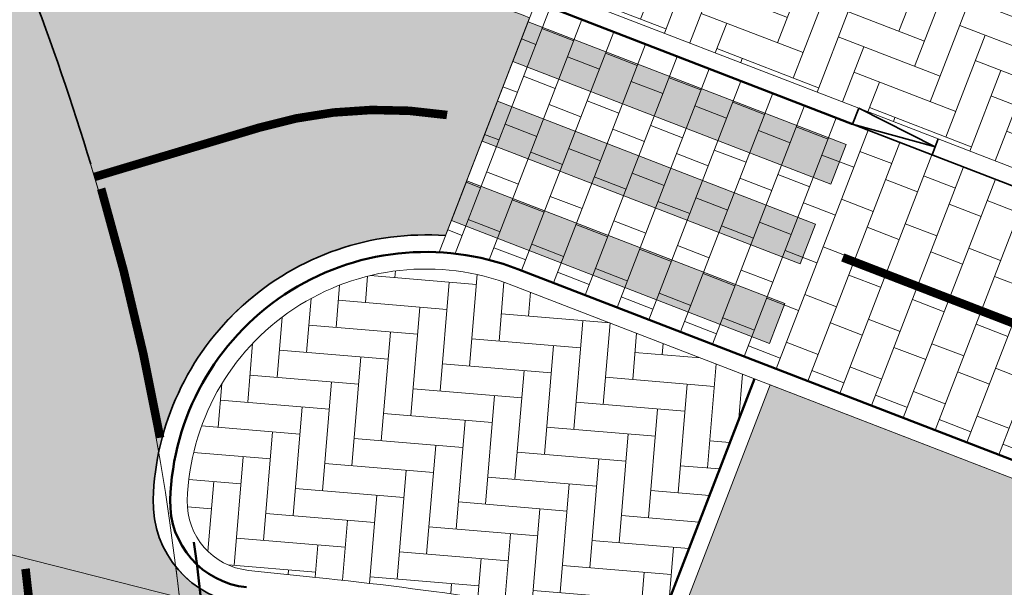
# Model space of a CAD drawing. Header units: metres. Extents: x 196674 to 197628, y 355499 to 356232.
# Tile 174 of 209: x 196724.8 to 196736.36, y 356131.54 to 356138.2. Entities that reach past the tile are written whole.
import ezdxf

# ---------------------------------------------------------------- set-up
doc = ezdxf.new("R2010")
doc.units = ezdxf.units.M
for name, pattern in [('VW-11_STREEP', [2, 1, -1]), ('VW-30270_STREEP', [3, 0.3, -2.7]), ('VW-5050_STREEP', [1, 0.5, -0.5])]:
    doc.linetypes.add(name, pattern=pattern)
doc.layers.get('0').update_dxf_attribs({"lineweight": 25})
for name, color, linetype, lineweight in [('B-WE-VH-HERSTRATEN-A', 252, 'Continuous', 18), ('N-WE-VH-KANTOPSLUITING_ACHTERKANTBAND-G', 50, 'Continuous', 18), ('N-WE-VH-MATERIAALGRENS-G', 7, 'Continuous', 13)]:
    doc.layers.add(name, color=color, linetype=linetype, lineweight=lineweight)
for name, color, linetype, lineweight, true_color in [('N-WE-GR-BEPLANTING_BEPLANTINGSPLAN_KRAGTEN-V', 7, 'Continuous', 5, 0xa3c04c), ('N-WE-VH-GESLOTENVERHARDING_ASFALT_FIETSPAD-A-200', 7, 'Continuous', 5, 0xe98094), ('N-WE-VH-GESLOTENVERHARDING_ASFALT_RIJBAAN-V', 7, 'Continuous', 5, 0xd6d6d6), ('N-WE-VH-GOOT-TEGEL_200x200-G', 7, 'Continuous', 35, 0x00a5a5), ('N-WE-VH-KANTOPSLUITING_GELEIDEBAND_50 200-G', 1, 'Continuous', 35, 0xff0000), ('N-WE-VH-KANTOPSLUITING_OPSLUITBAND_200X250-G', 7, 'Continuous', 50, 0x0029a5), ('N-WE-VH-KANTOPSLUITING_VERLAGINGSBAND_GELEIDEBAND_50 200-G', 1, 'Continuous', 35, 0xff0000), ('N-WE-VH-OPENVERHARDING_STRAATBAKSTEEN_ROOD_ELLEBOOG_LINGE-A', 7, 'Continuous', 5, 0xdaaea0), ('N-WE-VH-OPENVERHARDING_TEGEL_200x300_FIETSPAD_ROOD-A', 7, 'Continuous', 5, 0xe04d68), ('N-WE-VW-MARKERING_DWARS_DRIEHOEK_30-G', 7, 'VW-HAAIETAND30_L', 35, 0xffffff), ('N-WE-VW-MARKERING_DWARS_OVERSTEEK_BLOKSTREEP-G', 7, 'VW-BLOK50', 50, 0xffffff), ('N-WE-VW-MARKERING_DWARS_OVERSTEEK_KANALISATIESTREEP50-G', 7, 'VW-5050_STREEP', 13, 0xffffff), ('N-WE-VW-MARKERING_DWARS_OVERSTEEK_VOETGANGERS-G', 7, 'Continuous', 0, 0xffffff), ('N-WE-VW-MARKERING_DWARS_OVERSTEEK_VOETGANGERS-V', 7, 'Continuous', 18, 0xffffff), ('N-WE-VW-MARKERING_LANGS_STREEP_11_010-G', 7, 'VW-11_STREEP', 13, 0xffffff), ('N-WE-VW-MARKERING_LANGS_STREEP_30270_010-G', 7, 'VW-30270_STREEP', 13, 0xffffff), ('N-WE-VW-MARKERING_LANGS_STREEP_DOORGETROKKEN_010-G', 7, 'Continuous', 13, 0xffffff)]:
    doc.layers.add(name, color=color, linetype=linetype, lineweight=lineweight, true_color=true_color)
doc.layers.add('N-WE-VH-HULPLIJN-G', color=40, linetype='Continuous', lineweight=5, plot=False)
doc.linetypes.add('VW-BLOK50', pattern='A,0,-0.5,[148,NLCS.SHX,S=1,R=0,X=-0.5,Y=0],-0.5', length=1)
doc.linetypes.add('VW-HAAIETAND30_L', pattern='A,0,-0.3,[150,NLCS.SHX,S=0.6,R=0,X=-0.375,Y=-0.15],-0.3', length=0.6)

# ---------------------------------------------------------------- blocks, each defined once
blk = doc.blocks.new('Verloopband')
at = {"flags": 128}
blk.add_lwpolyline([(-0.2763672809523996, 0.9662406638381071), (0, 0), (-0.4622285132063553, 0.8923814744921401)], close=True, dxfattribs=at)

msp = doc.modelspace()

# ---------------------------------------------------------------- hatches: boundary and pattern name
at = {"layer": 'B-WE-VH-HERSTRATEN-A'}
h = msp.add_hatch(dxfattribs=at)
h.set_pattern_fill('ANSI32', color=256, scale=0.1, angle=45)
h.set_pattern_definition([(90, (250, 0), (-0.9525000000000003, 0), []), (90, (250.3175001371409, 0.3175001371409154), (-0.9525000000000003, 0), [])])
edge = h.paths.add_edge_path()
edge.add_line((196727.1228437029, 356143.6571406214), (196742.6762907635, 356137.6555011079))
edge.add_arc((196721.5982826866, 356083.0311468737), 58.55000000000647, 46.48807399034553, 68.89979550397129, ccw=False)
edge.add_line((196761.910282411, 356125.4934263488), (196763.099, 356125.307))
edge.add_line((196763.099, 356125.307), (196763.401096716, 356125.5205954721))
edge.add_line((196763.401096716, 356125.5205954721), (196765.6358015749, 356127.1402017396))
edge.add_line((196765.6358015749, 356127.1402017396), (196764.118, 356129.347))
edge.add_line((196764.118, 356129.347), (196762.9015975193, 356129.4511479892))
edge.add_line((196762.9015975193, 356129.4511479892), (196761.7452905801, 356128.3579629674))
edge.add_arc((196721.5982826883, 356083.0311468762), 60.54999999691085, 48.46794637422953, 60.22759152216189)
edge.add_line((196751.6647496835, 356135.5888300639), (196747.0576547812, 356139.286841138))
edge.add_line((196747.0576547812, 356139.286841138), (196744.8931915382, 356140.956512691))
edge.add_line((196744.8931915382, 356140.956512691), (196741.4512558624, 356143.6864264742))
edge.add_line((196741.4512558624, 356143.6864264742), (196738.0978340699, 356146.499580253))
edge.add_line((196738.0978340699, 356146.499580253), (196734.8301810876, 356149.4383315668))
edge.add_line((196734.8301810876, 356149.4383315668), (196729.6931792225, 356143.737186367))
edge.add_line((196729.6931792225, 356143.737186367), (196727.4828438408, 356144.5900928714))
edge.add_line((196727.4828438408, 356144.5900928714), (196727.1228437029, 356143.6571406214))
at = {"layer": 'N-WE-GR-BEPLANTING_BEPLANTINGSPLAN_KRAGTEN-V'}
h = msp.add_hatch(color=256, dxfattribs=at)
h.dxf.hatch_style = 1
edge = h.paths.add_edge_path()
edge.add_line((196740.2462898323, 356131.3580734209), (196733.610683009, 356133.9185682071))
edge.add_line((196733.610683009, 356133.9185682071), (196732.493420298, 356131.0231449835))
edge.add_arc((196723.4820244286, 356085.7105115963), 46.19999999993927, 75.66972190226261, 78.75224695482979, ccw=False)
edge.add_arc((196723.4788879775, 356085.7016810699), 46.20933207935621, 54.63470783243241, 75.6686639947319, ccw=False)
edge.add_line((196750.2242620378, 356123.3844004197), (196751.5764627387, 356125.2743245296))
edge.add_arc((196721.6144483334, 356083.0664032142), 51.76128793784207, 54.63031130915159, 68.90244048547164)
at = {"layer": 'N-WE-VH-GESLOTENVERHARDING_ASFALT_FIETSPAD-A-200'}
h = msp.add_hatch(color=256, dxfattribs=at)
h.dxf.hatch_style = 1
edge = h.paths.add_edge_path()
edge.add_arc((196713.1795821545, 356163.0391195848), 8.20000000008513, 197.8410057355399, 241.9964353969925, ccw=False)
edge.add_line((196705.3739171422, 356160.5268310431), (196701.9792438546, 356160.2890101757))
edge.add_line((196701.9792438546, 356160.2890101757), (196701.0167133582, 356160.2276930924))
edge.add_line((196701.0167133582, 356160.2276930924), (196701.0930261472, 356156.9791562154))
edge.add_line((196701.0930261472, 356156.9791562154), (196701.8179517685, 356157.1925367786))
edge.add_arc((196701.9745657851, 356156.47953464), 0.7299999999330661, 4.988941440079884, 102.38852678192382, ccw=False)
edge.add_line((196702.7018001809, 356156.5430179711), (196702.7396812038, 356156.1090712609))
edge.add_arc((196703.5366504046, 356156.1786420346), 0.7999999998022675, 184.9889414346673, 249.3323691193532)
edge.add_arc((196697.1836168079, 356139.3370576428), 17.200000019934, 60.85072834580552, 69.33236911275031, ccw=False)
edge.add_line((196705.5615063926, 356154.3587408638), (196708.4042480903, 356152.7732876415))
edge.add_arc((196693.6942326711, 356126.398006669), 30.20000000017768, 21.025620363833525, 60.85072833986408, ccw=False)
edge.add_arc((196698.3613331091, 356128.1919335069), 25.20000000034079, 11.84163632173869, 21.025620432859, ccw=False)
edge.add_arc((196722.3105754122, 356133.2133569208), 0.7300000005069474, -32.58565125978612, 11.841635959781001, ccw=False)
edge.add_arc((196713.3953453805, 356130.8055263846), 9.740940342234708, 9.163349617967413, 11.93642527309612, ccw=False)
edge.add_line((196723.0119750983, 356132.3567683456), (196726.6776253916, 356131.4257845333))
edge.add_line((196726.6776253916, 356131.4257845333), (196726.6348492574, 356131.7865528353))
edge.add_arc((196727.5694646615, 356132.5392108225), 1.199999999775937, 178.2205960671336, 218.8449470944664, ccw=False)
edge.add_arc((196729.5685002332, 356132.4771078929), 3.199999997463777, 168.2835259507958, 178.2205960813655, ccw=False)
edge.add_arc((196698.0829821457, 356128.2182483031), 28.77397988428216, 9.822380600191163, 25.89733572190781)
edge.add_arc((196728.5748444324, 356144.9342663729), 6.200000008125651, 209.5449264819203, 222.001070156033, ccw=False)
edge.add_arc((196728.5748444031, 356144.9342663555), 6.199999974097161, 207.9870766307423, 209.5449264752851, ccw=False)
edge.add_arc((196693.6942326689, 356126.398006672), 33.30000000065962, 27.98707663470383, 61.99643539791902)
edge = h.paths.add_edge_path()
edge.add_line((196726.6776253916, 356131.4257845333), (196723.0119750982, 356132.3567683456))
edge.add_arc((196697.1965275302, 356128.0951538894), 26.16483691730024, 0.12534763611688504, 9.373848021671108, ccw=False)
edge.add_line((196723.361301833, 356128.1523954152), (196723.5612606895, 356128.1315229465))
edge.add_line((196723.5612606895, 356128.1315229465), (196723.5599776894, 356127.9305702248))
edge.add_line((196723.5599776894, 356127.9305702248), (196726.6552761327, 356127.6064528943))
edge.add_line((196726.6552761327, 356127.6064528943), (196726.6586898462, 356127.8051505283))
edge.add_line((196726.6586898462, 356127.8051505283), (196726.8537243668, 356127.7866476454))
edge.add_arc((196698.0829941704, 356128.2182521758), 28.77396737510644, 359.1405409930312, 366.4002583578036)
edge = h.paths.add_edge_path()
edge.add_line((196726.6552761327, 356127.6064528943), (196723.5599776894, 356127.9305702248))
edge.add_arc((196698.3613332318, 356128.1919335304), 25.19999986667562, 353.7137996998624, 359.40574274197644, ccw=False)
edge.add_line((196723.4098144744, 356125.4326617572), (196726.4931071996, 356125.1108158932))
edge.add_arc((196698.3613330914, 356128.1919335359), 28.30000000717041, 353.7496230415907, 358.8145596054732)
edge = h.paths.add_edge_path()
edge.add_line((196726.6640453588, 356124.8918860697), (196726.4706292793, 356124.9120755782))
edge.add_line((196726.4706292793, 356124.9120755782), (196726.4931071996, 356125.1108158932))
edge.add_line((196726.4931071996, 356125.1108158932), (196723.4098144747, 356125.4326617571))
edge.add_arc((196721.1431302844, 356125.5908074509), 2.272194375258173, 350.9638858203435, 356.00896272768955, ccw=False)
edge.add_arc((196723.5233378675, 356127.5021583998), 2.272301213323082, 261.51829040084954, 266.56336730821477, ccw=False)
edge.add_arc((196698.3613330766, 356128.1919335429), 25.00000002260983, 340.67029547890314, 353.2527941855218, ccw=False)
edge.add_arc((196726.2178682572, 356105.4993566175), 15.03532259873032, 91.5522566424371, 106.48225911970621, ccw=False)
edge.add_arc((196699.5186334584, 356127.9374032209), 27.31572005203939, 344.2638382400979, 353.5986005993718)
h = msp.add_hatch(color=256, dxfattribs=at)
h.dxf.hatch_style = 1
edge = h.paths.add_edge_path()
edge.add_arc((196727.9783220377, 356130.946980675), 7.800000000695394, 68.89979550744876, 87.557959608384)
edge.add_arc((196728.5748444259, 356144.9342663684), 6.200000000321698, 222.0010701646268, 267.5579596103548, ccw=False)
edge.add_arc((196698.082994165, 356128.218252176), 28.77396738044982, 9.822377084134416, 25.897339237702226, ccw=False)
edge.add_arc((196729.5685000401, 356132.4771079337), 3.199999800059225, 167.0837695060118, 168.2835259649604, ccw=False)
edge.add_arc((196729.5685002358, 356132.4771078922), 3.200000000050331, 85.84597192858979, 167.083769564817, ccw=False)
edge.add_line((196729.8003017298, 356135.6687012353), (196730.7863231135, 356138.2240082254))
at = {"layer": 'N-WE-VH-GESLOTENVERHARDING_ASFALT_RIJBAAN-V'}
h = msp.add_hatch(color=256, dxfattribs=at)
h.dxf.hatch_style = 1
edge = h.paths.add_edge_path()
edge.add_arc((196723.4820244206, 356085.7105115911), 45.80000000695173, 75.5446218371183, 75.66972189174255)
edge.add_arc((196723.4820244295, 356085.7105115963), 45.79999999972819, 75.66972190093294, 79.00409041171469)
edge.add_arc((196723.4820244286, 356085.7105115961), 45.80000000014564, 79.00409041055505, 84.04082896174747)
edge.add_line((196728.2369685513, 356131.2630143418), (196727.444880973, 356131.3456954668))
edge.add_arc((196727.5694646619, 356132.5392108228), 1.200000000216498, 218.8449470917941, 264.040828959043, ccw=False)
edge.add_line((196726.6348492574, 356131.7865528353), (196726.6776253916, 356131.4257845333))
edge.add_arc((196698.0829928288, 356128.2182520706), 28.77396872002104, -0.8594587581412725, 6.40025826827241, ccw=False)
edge.add_arc((196722.4872707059, 356082.7980481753), 45.19999999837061, 78.01327300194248, 84.4564131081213, ccw=False)
edge.add_arc((196722.4872718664, 356082.7980500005), 45.19999797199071, 77.36706093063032, 78.01327396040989, ccw=False)
edge.add_arc((196722.4872714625, 356082.7980481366), 45.19999987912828, 75.36040672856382, 77.36706094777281, ccw=False)
edge.add_arc((196722.4872595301, 356082.7980026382), 45.20004691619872, 75.23308012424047, 75.36040667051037, ccw=False)
edge.add_arc((196722.4872713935, 356082.7980478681), 45.20000015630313, 74.08696739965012, 75.23308005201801, ccw=False)
edge.add_line((196734.8801157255, 356126.2659374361), (196735.7842135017, 356129.8273580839))
edge.add_arc((196723.4820244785, 356085.7105117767), 45.79999981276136, 74.41862292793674, 75.54462184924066)
edge = h.paths.add_edge_path()
edge.add_arc((196723.898371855, 356081.1426021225), 43.80000000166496, 77.55378924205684, 77.68371374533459)
edge.add_arc((196723.8983718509, 356081.1426021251), 43.8000000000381, 77.68371373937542, 79.19750367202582)
edge.add_arc((196723.8983718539, 356081.1426021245), 43.80000000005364, 79.197503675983, 79.85021726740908)
edge.add_arc((196723.8983718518, 356081.1426021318), 43.79999999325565, 79.85021726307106, 84.04082896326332)
edge.add_line((196728.4456764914, 356124.7059126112), (196726.6640453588, 356124.8918860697))
edge.add_arc((196698.0829941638, 356128.2182521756), 28.77396738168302, 344.500863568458, 353.3615752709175, ccw=False)
edge.add_line((196725.8105812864, 356120.5291617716), (196725.7880117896, 356120.4482330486))
edge.add_arc((196726.5611422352, 356119.5304807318), 1.200000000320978, 88.5729903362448, 130.1113670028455, ccw=False)
edge.add_arc((196726.2124940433, 356105.534822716), 15.19999995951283, 84.0159675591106, 88.5729903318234, ccw=False)
edge.add_arc((196723.3977157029, 356078.6819456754), 42.19999963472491, 79.08433481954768, 84.01597671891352, ccw=False)
edge.add_arc((196723.397715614, 356078.6819451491), 42.20000016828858, 77.73331060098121, 79.08433483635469, ccw=False)
edge.add_arc((196723.3977218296, 356078.6819735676), 42.19997107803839, 77.59689199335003, 77.73331064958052, ccw=False)
edge.add_arc((196723.3977155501, 356078.6819448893), 42.20000043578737, 76.37524589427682, 77.59689202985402, ccw=False)
edge.add_line((196733.3384328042, 356119.6944085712), (196734.2151566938, 356123.7102418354))
edge.add_arc((196723.898371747, 356081.1426016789), 43.80000045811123, 76.3763651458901, 77.55378922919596)
at = {"layer": 'N-WE-VH-OPENVERHARDING_STRAATBAKSTEEN_ROOD_ELLEBOOG_LINGE-A', "true_color": 0xb05e45}
h = msp.add_hatch(dxfattribs=at)
h.set_pattern_fill('AVH-ROO_BSS_LINGEFRMT_ELLEBOOG', color=25, scale=4, angle=68.89979550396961, pattern_type=2)
h.set_pattern_definition([(68.89979550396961, (0, 0), (-0.1833446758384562, 0.4137447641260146), [1.28, -0.64]), (338.8997955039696, (-0.8956341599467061, 0.3456001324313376), (-0.1833446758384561, 0.4137447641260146), [1.28, -0.6399999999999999])])
h.paths.add_polyline_path([(196732.010323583, 356141.396045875), (196730.9303231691, 356138.5971891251), (196734.648093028, 356137.1626058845), (196741.4702903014, 356134.5301110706), (196742.5502907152, 356137.3289678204)])
h = msp.add_hatch(dxfattribs=at)
h.set_pattern_fill('AVH-ROO_BSS_LINGEFRMT_ELLEBOOG', color=25, scale=4, angle=355.2476686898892, pattern_type=2)
h.set_pattern_definition([(355.2476686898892, (0, 0), (0.3454114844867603, 0.2923882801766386), [1.28, -0.64]), (265.2476686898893, (0.07953480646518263, 0.9566996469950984), (0.3454114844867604, 0.2923882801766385), [1.28, -0.64])])
edge = h.paths.add_edge_path()
edge.add_arc((196722.4872714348, 356082.7980480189), 44.80000000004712, 77.32213350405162, 84.15522635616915)
edge.add_arc((196698.3613330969, 356128.1919335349), 28.70000000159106, 354.1529566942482, 358.3492115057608, ccw=False)
edge.add_line((196726.9120184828, 356125.2681749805), (196728.487204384, 356125.1037510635))
edge.add_arc((196723.8983718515, 356081.1426021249), 44.20000000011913, 79.21793108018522, 84.04082896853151, ccw=False)
edge.add_arc((196698.3613330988, 356128.1919335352), 33.99999999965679, 353.8717531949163, 357.1574074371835)
edge = h.paths.add_edge_path()
edge.add_line((196733.4240925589, 356133.9905682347), (196730.576500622, 356135.0893741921))
edge.add_arc((196729.5685002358, 356132.4771078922), 2.79999999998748, 68.89979550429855, 178.2205960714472)
edge.add_arc((196727.5694646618, 356132.5392108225), 0.7999999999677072, 178.2205960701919, 264.0408289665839)
edge.add_line((196727.4864088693, 356131.7435339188), (196728.2784964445, 356131.6608527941))
edge.add_arc((196723.4820244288, 356085.7105115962), 46.20000000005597, 79.00409041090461, 84.0408289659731, ccw=False)
edge.add_line((196732.2941623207, 356131.0623166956), (196733.4240925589, 356133.9905682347))
edge = h.paths.add_edge_path(flags=17)
edge.add_arc((196723.3977155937, 356078.6819449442), 41.8000003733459, 79.09858582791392, 84.01598180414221)
edge.add_arc((196726.2124940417, 356105.5348226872), 14.79999998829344, 84.01598180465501, 88.57299032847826)
edge.add_arc((196726.561142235, 356119.5304807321), 0.8000000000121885, 88.57299032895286, 162.9258801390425)
edge.add_arc((196692.4389738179, 356130.0665566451), 34.91178149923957, 341.95741422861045, 342.83866066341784, ccw=False)
edge.add_arc((196727.3497479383, 356118.7092226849), 1.799999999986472, 162.3980374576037, 281.5494476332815)
edge.add_arc((196731.2338909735, 356099.7020284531), 17.59999999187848, 91.10732171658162, 101.54944763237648, ccw=False)
edge.add_line((196730.8937673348, 356117.2987416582), (196731.3029182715, 356119.7276243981))
at = {"layer": 'N-WE-VH-OPENVERHARDING_TEGEL_200x300_FIETSPAD_ROOD-A'}
h = msp.add_hatch(dxfattribs=at)
h.set_pattern_fill('AVH-TEGEL_200X300_HALFST', color=256, scale=2, angle=68.89979550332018, pattern_type=2)
h.set_pattern_definition([(68.89979550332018, (0, 0), (-0.373180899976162, 0.144000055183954), []), (158.8997955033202, (0, 0), (-0.216000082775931, -0.5597713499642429), [0.4, -0.4]), (158.8997955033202, (0.144000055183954, 0.373180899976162), (-0.216000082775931, -0.5597713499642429), [-0.4, 0.4])])
edge = h.paths.add_edge_path()
edge.add_line((196741.3982902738, 356134.3435206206), (196734.5760930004, 356136.9760154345))
edge.add_line((196734.5760930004, 356136.9760154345), (196730.8583231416, 356138.4105986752))
edge.add_line((196730.8583231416, 356138.4105986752), (196729.7247990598, 356135.4730335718))
edge.add_arc((196729.5685002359, 356132.477107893), 2.999999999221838, 68.89979549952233, 87.01356025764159, ccw=False)
edge.add_line((196730.6485006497, 356135.275964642), (196740.31828986, 356131.5446638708))
edge.add_line((196740.31828986, 356131.5446638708), (196741.3982902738, 356134.3435206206))
at = {"layer": 'N-WE-VW-MARKERING_DWARS_OVERSTEEK_VOETGANGERS-V'}
h = msp.add_hatch(color=256, dxfattribs=at)
h.dxf.hatch_style = 1
h.paths.add_polyline_path([(196733.7801318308, 356134.8714555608), (196733.6001317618, 356134.4049794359), (196729.8683227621, 356135.8449799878), (196730.0483228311, 356136.3114561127)])
h.paths.add_polyline_path([(196730.4083229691, 356137.2444083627), (196734.1401319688, 356135.8044078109), (196733.9601318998, 356135.3379316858), (196730.2283229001, 356136.7779322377)])
h.paths.add_polyline_path([(196730.768323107, 356138.1773606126), (196734.5001321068, 356136.7373600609), (196734.3201320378, 356136.2708839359), (196730.5883230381, 356137.7108844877)])

# ---------------------------------------------------------------- linework, layer by layer
at = {"layer": 'N-WE-VH-GOOT-TEGEL_200x200-G', "ltscale": 0.2, "flags": 128}
msp.add_lwpolyline([(196729.8003017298, 356135.6687012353, 0.4264052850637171), (196726.3700433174, 356132.5764725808, 0.3930046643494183), (196727.444880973, 356131.3456954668), (196728.2369685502, 356131.2630143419, -0.02198045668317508), (196732.2178667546, 356130.6696603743, -0.01454995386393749), (196734.8180308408, 356130.0854477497, -0.098608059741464), (196750.953620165, 356122.3568132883, -0.05440139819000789), (196758.2110194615, 356115.5691268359, -0.08316099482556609), (196766.0444789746, 356102.6243362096), (196782.2191011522, 356061.9220328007), (196787.3892658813, 356048.9116755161), (196813.7840376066, 355982.4910818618), (196815.0765787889, 355979.2384925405), (196820.2851337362, 355966.1315289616, 0.04938881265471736), (196823.4697300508, 355959.9686851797), (196827.8765721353, 355953.1781298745, -0.04584172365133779), (196830.4140622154, 355948.351642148, -0.003539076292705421), (196830.5726224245, 355947.9607223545), (196831.8929825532, 355944.6381329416), (196841.3562365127, 355920.8245485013), (196845.6845339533, 355909.9327054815, -0.04938916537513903), (196847.305022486, 355904.2878374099), (196848.7610979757, 355896.3248392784, 0.04938916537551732), (196850.6752320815, 355889.6570756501)], format="xyb", dxfattribs=at)
at = {"layer": 'N-WE-VH-HULPLIJN-G', "flags": 128}
for points in [[(196709.3294649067, 356155.7991888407, -0.1950842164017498), (196705.3739171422, 356160.5268310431), (196701.9792438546, 356160.2890101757), (196701.0167133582, 356160.2276930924), (196701.0930261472, 356156.9791562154), (196701.8179517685, 356157.1925367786, -0.4525661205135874), (196702.7018001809, 356156.5430179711), (196702.7396812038, 356156.1090712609, 0.288367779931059), (196703.2542933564, 356155.4301271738, -0.0370250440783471), (196705.5615063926, 356154.3587408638), (196708.4042480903, 356152.7732876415, -0.1755402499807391), (196721.8835192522, 356137.2333249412, -0.04009415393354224), (196723.0250399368, 356133.3631582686, -0.1963158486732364), (196722.925664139, 356132.8202082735, -0.01210041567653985), (196723.0119750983, 356132.3567683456), (196726.6776253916, 356131.4257845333), (196726.6348492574, 356131.7865528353, -0.1791372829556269), (196726.3700433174, 356132.5764725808, -0.04338583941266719), (196726.4351739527, 356133.1269281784, 0.07025547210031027), (196723.9674239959, 356140.7855705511, -0.05440375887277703), (196723.1810346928, 356141.8770099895, -0.006797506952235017), (196723.0999129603, 356142.0247775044, 0.149492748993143)], [(196730.7863231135, 356138.2240082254, 0.08159193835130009), (196728.3106702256, 356138.73989699, -0.2014396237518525), (196723.9674239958, 356140.7855705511, -0.07025550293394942), (196726.4351739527, 356133.1269281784, -0.00523497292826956), (196726.4494669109, 356133.1923918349, -0.3700987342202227), (196729.8003017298, 356135.6687012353)], [(196741.3982902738, 356134.3435206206), (196734.5760930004, 356136.9760154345), (196730.8583231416, 356138.4105986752), (196729.7247990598, 356135.4730335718, -0.07920119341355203), (196730.6485006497, 356135.275964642), (196740.31828986, 356131.5446638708)], [(196733.4240925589, 356133.9905682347), (196730.576500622, 356135.0893741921, 0.5168061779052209), (196726.7698504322, 356132.5640519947, 0.3930046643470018), (196727.4864088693, 356131.7435339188), (196728.2784964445, 356131.6608527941, -0.02198045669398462), (196732.2941623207, 356131.0623166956)], [(196740.2462898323, 356131.3580734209), (196733.610683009, 356133.9185682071), (196732.493420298, 356131.0231449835, -0.01345086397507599), (196734.9170352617, 356130.4730017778, -0.09203650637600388), (196750.2242620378, 356123.3844004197), (196751.5764627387, 356125.2743245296, 0.0623545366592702)], [(196726.6776253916, 356131.4257845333), (196723.0119750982, 356132.3567683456, -0.04037611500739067), (196723.361301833, 356128.1523954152), (196723.5612606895, 356128.1315229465), (196723.5599776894, 356127.9305702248), (196726.6552761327, 356127.6064528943), (196726.6586898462, 356127.8051505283), (196726.8537243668, 356127.7866476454, 0.03168709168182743)], [(196734.9148923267, 356130.0605908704, 0.0005458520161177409), (196734.8180308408, 356130.0854477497, 0.01454995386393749), (196732.2178667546, 356130.6696603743, 0.02198045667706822), (196728.2369685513, 356131.2630143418), (196727.444880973, 356131.3456954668, -0.1998010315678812), (196726.6348492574, 356131.7865528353), (196726.6776253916, 356131.4257845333, -0.03168709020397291), (196726.8537243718, 356127.7866476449, -0.02812091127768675), (196731.8746367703, 356127.0124955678, -0.002819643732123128), (196732.3727037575, 356126.9038098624, -0.008755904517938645), (196733.911029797, 356126.5306187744, -0.0005555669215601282), (196734.0081870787, 356126.5051241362, -0.005000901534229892), (196734.8801157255, 356126.2659374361), (196735.7842135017, 356129.8273580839, 0.004913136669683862)]]:
    msp.add_lwpolyline(points, format="xyb", close=True, dxfattribs=at)
msp.add_lwpolyline([(196725.6221295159, 356119.8793539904, 0.2023103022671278), (196723.2730438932, 356142.1251782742)], format="xyb", dxfattribs=at)
msp.add_lwpolyline([(196732.010323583, 356141.396045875), (196730.9303231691, 356138.5971891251), (196734.648093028, 356137.1626058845), (196741.4702903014, 356134.5301110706), (196742.5502907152, 356137.3289678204)], close=True, dxfattribs=at)
for points in [[(196730.8583231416, 356138.4105986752), (196729.7247990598, 356135.4730335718)], [(196723.0119750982, 356132.3567683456), (196726.6776253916, 356131.4257845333)]]:
    msp.add_lwpolyline(points, dxfattribs=at)
at = {"layer": 'N-WE-VH-KANTOPSLUITING_ACHTERKANTBAND-G', "flags": 128}
for points in [[(196734.648093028, 356137.1626058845), (196730.9303231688, 356138.5971891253)], [(196732.493420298, 356131.0231449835), (196733.610683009, 356133.9185682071)]]:
    msp.add_lwpolyline(points, dxfattribs=at)
for points in [[(196758.9664786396, 356123.6594366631, 0.09411553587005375), (196741.4702903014, 356134.5301110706), (196734.648093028, 356137.1626058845)], [(196750.2242620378, 356123.3844004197), (196751.5764627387, 356125.2743245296, 0.06235453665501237), (196740.2462898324, 356131.3580734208), (196730.576500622, 356135.0893741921, 0.5168061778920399), (196726.7698504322, 356132.5640519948, 0.3930046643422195), (196727.4864088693, 356131.7435339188)], [(196727.4864088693, 356131.7435339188), (196728.2784964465, 356131.6608527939, -0.02198045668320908), (196732.2941623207, 356131.0623166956, -0.01454995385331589), (196734.9170352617, 356130.4730017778)]]:
    msp.add_lwpolyline(points, format="xyb", dxfattribs=at)
at = {"layer": 'N-WE-VH-KANTOPSLUITING_GELEIDEBAND_50 200-G', "ltscale": 0.2, "flags": 128}
msp.add_lwpolyline([(196758.8310866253, 356123.5122327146, 0.09411553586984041), (196741.3982902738, 356134.3435206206), (196734.5760930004, 356136.9760154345)], format="xyb", dxfattribs=at)
at = {"layer": 'N-WE-VH-KANTOPSLUITING_OPSLUITBAND_200X250-G', "ltscale": 0.1, "flags": 128}
for points in [[(196734.5760930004, 356136.9760154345), (196730.8583231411, 356138.4105986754)], [(196732.2941623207, 356131.0623166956), (196733.424092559, 356133.9905682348)]]:
    msp.add_lwpolyline(points, dxfattribs=at)
msp.add_lwpolyline([(196750.3869168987, 356123.2680243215), (196751.8560703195, 356125.3214091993, 0.0632770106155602), (196740.31828986, 356131.5446638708), (196730.6485006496, 356135.2759646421, 0.5168061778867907), (196726.5699468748, 356132.5702622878, 0.3930046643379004), (196727.4656449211, 356131.5446146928)], format="xyb", dxfattribs=at)
at = {"layer": 'N-WE-VH-KANTOPSLUITING_VERLAGINGSBAND_GELEIDEBAND_50 200-G', "ltscale": 0.2, "flags": 128}
msp.add_lwpolyline([(196735.5090452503, 356136.6160152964), (196735.5810452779, 356136.8026057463)], dxfattribs=at)
at = {"layer": 'N-WE-VH-MATERIAALGRENS-G', "flags": 128}
msp.add_lwpolyline([(196730.8583231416, 356138.4105986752), (196729.7247990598, 356135.4730335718)], dxfattribs=at)
at = {"layer": 'N-WE-VW-MARKERING_DWARS_DRIEHOEK_30-G'}
msp.add_arc((196698.0829067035, 356128.2182182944), 28.77406089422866, 16.73914974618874, 25.61258276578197, dxfattribs=at)
at = {"layer": 'N-WE-VW-MARKERING_DWARS_OVERSTEEK_BLOKSTREEP-G'}
msp.add_arc((196698.3613331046, 356128.1919335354), 28.74999999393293, 358.8250895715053, 7.761049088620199, dxfattribs=at)
at = {"layer": 'N-WE-VW-MARKERING_DWARS_OVERSTEEK_KANALISATIESTREEP50-G', "const_width": 0.1, "flags": 128}
msp.add_lwpolyline([(196725.1112221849, 356128.2689651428, 0.03274902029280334), (196724.8721415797, 356131.76118187)], format="xyb", dxfattribs=at)
at = {"layer": 'N-WE-VW-MARKERING_DWARS_OVERSTEEK_VOETGANGERS-G', "flags": 128}
for points in [[(196730.768323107, 356138.1773606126), (196734.5001321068, 356136.7373600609), (196734.3201320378, 356136.2708839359), (196730.5883230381, 356137.7108844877)], [(196733.7801318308, 356134.8714555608), (196733.6001317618, 356134.4049794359), (196729.8683227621, 356135.8449799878), (196730.0483228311, 356136.3114561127)]]:
    msp.add_lwpolyline(points, close=True, dxfattribs=at)
msp.add_lwpolyline([(196730.4083229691, 356137.2444083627), (196734.1401319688, 356135.8044078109), (196733.9601318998, 356135.3379316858), (196730.2283229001, 356136.7779322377), (196730.4083229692, 356137.2444083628)], dxfattribs=at)
at = {"layer": 'N-WE-VW-MARKERING_LANGS_STREEP_11_010-G', "const_width": 0.1, "flags": 128}
msp.add_lwpolyline([(196726.4508267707, 356133.2990702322, 0.02629202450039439), (196725.7597065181, 356136.2188653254, 0.02627574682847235)], format="xyb", dxfattribs=at)
at = {"layer": 'N-WE-VW-MARKERING_LANGS_STREEP_30270_010-G', "const_width": 0.1, "flags": 128}
msp.add_lwpolyline([(196755.1044206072, 356124.7395239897, 0.07728031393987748), (196740.858290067, 356132.9440922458), (196734.4603568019, 356135.4128754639)], format="xyb", dxfattribs=at)
at = {"layer": 'N-WE-VW-MARKERING_LANGS_STREEP_DOORGETROKKEN_010-G', "const_width": 0.1, "flags": 128}
msp.add_lwpolyline([(196729.8175582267, 356137.0833402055, 0.1118970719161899), (196727.6123324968, 356136.9341465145), (196725.6818853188, 356136.3571959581)], format="xyb", dxfattribs=at)

# ---------------------------------------------------------------- block references
at = {"layer": 'N-WE-VH-KANTOPSLUITING_VERLAGINGSBAND_GELEIDEBAND_50 200-G', "ltscale": 0.2, "xscale": -1.000000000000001, "rotation": 90.5721187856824}
msp.add_blockref('Verloopband', (196735.545045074, 356136.7093100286), dxfattribs=at)

doc.saveas('drawing.dxf')
